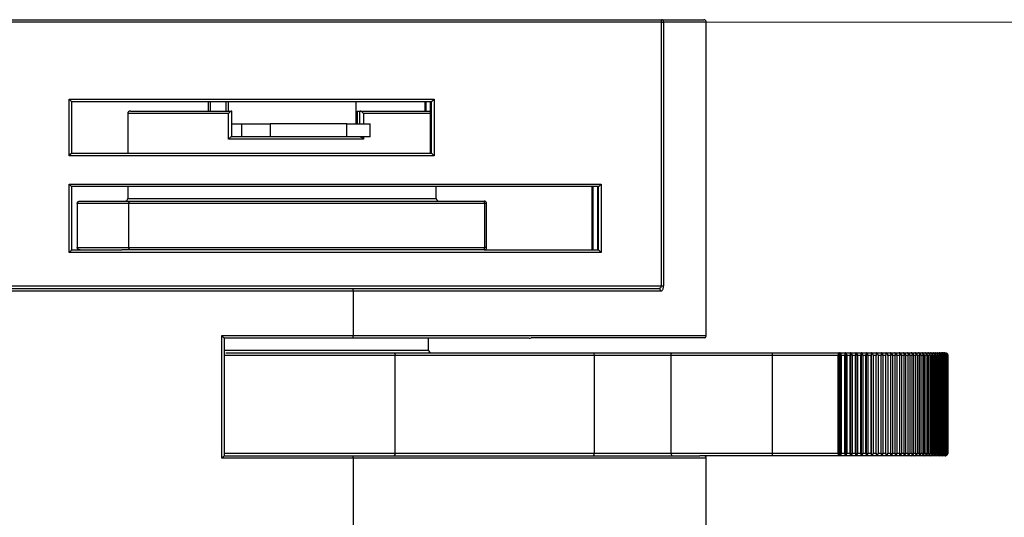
# Model space of a CAD drawing. Header units: millimetres. Extents: x 344 to 984, y 298 to 684.
# Tile 6 of 20: x 674 to 712, y 460 to 479. Entities that reach past the tile are written whole.
import ezdxf

# ---------------------------------------------------------------- set-up
doc = ezdxf.new("R2010")
doc.units = ezdxf.units.MM
doc.styles.add('SLDTEXTSTYLE0', font='TXT', dxfattribs={"width": 0.75})
doc.dimstyles.new('SLDDIMSTYLE0', dxfattribs={"dimtxt": 3.5, "dimasz": 3.556, "dimexe": 0, "dimexo": 0.0625, "dimgap": 0.875, "dimtad": 1, "dimdec": 0, "dimrnd": 1e-09, "dimzin": 12, "dimdsep": 46, "dimtxsty": 'SLDTEXTSTYLE0', "dimblk1": 'CLOSED', "dimblk2": 'CLOSED', "dimsah": 1, "dimcen": 0.09, "dimadec": 0, "dimazin": 3, "dimtfac": 1, "dimtofl": 0, "dimtmove": 0, "dimatfit": 3, "dimldrblk": 'CLOSED', "dimfxl": 0, "dimfrac": 2, "dimtolj": 1, "dimtzin": 12, "dimarcsym": 0})

# ---------------------------------------------------------------- blocks, each defined once
blk = doc.blocks.new('_Closed')
at = {"color": 0, "linetype": 'ByBlock', "lineweight": -2}
for p, q in [((-1, 0.166667), (0, 0)), ((-1, 0.166667), (-1, -0.166667)), ((0, 0), (-1, -0.166667)), ((0, 0), (-1, 0))]:
    blk.add_line(p, q, dxfattribs=at)
blk = doc.blocks.new('_D')
at = {"color": 7, "linetype": 'Continuous', "lineweight": 0}
for p, q in [((699.924, 479.073), (751.437, 479.073)), ((750.437, 297.999), (750.437, 479.073)), ((695.707, 297.999), (751.437, 297.999))]:
    blk.add_line(p, q, dxfattribs=at)
at = {"color": 7, "linetype": 'Continuous', "lineweight": 18, "xscale": 3.556, "yscale": 3.556}
for p, rotation in [((750.437, 479.073), 90.00000000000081), ((750.437, 297.999), 270.0000000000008)]:
    blk.add_blockref('_Closed', p, dxfattribs=dict(at, rotation=rotation))
at = {"color": 7, "linetype": 'Continuous', "lineweight": 18, "insert": (745.925, 379.72), "char_height": 3.5, "attachment_point": 1, "rotation": 90, "style": 'SLDTEXTSTYLE0'}
blk.add_mtext('181', dxfattribs=at)

msp = doc.modelspace()

# ---------------------------------------------------------------- linework, layer by layer
at = {"color": 7, "linetype": 'Continuous', "lineweight": 25}
for p, q in [((637.669, 479.173), (698.922, 479.173)), ((698.924, 479.073), (637.67, 479.073)), ((698.922, 479.173), (700.571, 479.173)), ((698.924, 468.823), (698.924, 479.073)), ((698.924, 479.073), (699.01, 479.073)), ((699.01, 479.073), (699.01, 468.823)), ((700.671, 466.894), (700.671, 479.073)), ((675.886, 476.083), (690.084, 476.083)), ((675.886, 473.883), (675.886, 476.083)), ((689.982, 475.983), (675.984, 475.983)), ((675.984, 475.983), (675.984, 473.983)), ((681.295, 475.983), (681.295, 475.623)), ((681.381, 475.983), (681.381, 475.623)), ((681.986, 475.983), (681.986, 475.623)), ((682.072, 475.983), (682.072, 475.623)), ((687.047, 475.983), (687.047, 475.123)), ((689.738, 475.623), (689.738, 475.983)), ((689.77, 475.623), (689.77, 475.983)), ((689.949, 473.983), (689.949, 475.983)), ((689.982, 473.983), (689.982, 475.983)), ((690.084, 476.083), (690.084, 473.883)), ((678.271, 475.623), (682.213, 475.623)), ((682.213, 475.623), (682.219, 475.623)), ((682.219, 474.623), (682.219, 475.623)), ((687.093, 475.623), (687.093, 475.123)), ((687.093, 475.623), (687.192, 475.623)), ((687.192, 475.623), (687.207, 475.623)), ((687.207, 475.623), (689.949, 475.623)), ((678.171, 475.523), (678.171, 473.983)), ((682.084, 474.523), (682.084, 475.523)), ((682.219, 475.123), (682.612, 475.123)), ((682.612, 474.623), (682.612, 475.123)), ((682.612, 475.123), (683.708, 475.123)), ((683.708, 475.123), (683.708, 474.623)), ((686.693, 475.123), (683.708, 475.123)), ((686.693, 474.623), (686.693, 475.123)), ((686.693, 475.123), (687.592, 475.123)), ((687.592, 474.623), (687.592, 475.123)), ((687.345, 474.523), (682.084, 474.523)), ((682.612, 474.623), (682.223, 474.623)), ((683.708, 474.623), (682.612, 474.623)), ((686.693, 474.623), (683.708, 474.623)), ((687.592, 474.623), (686.693, 474.623)), ((690.084, 473.883), (675.886, 473.883)), ((675.984, 473.983), (689.982, 473.983)), ((675.886, 472.783), (696.583, 472.783)), ((675.886, 470.123), (675.886, 472.783)), ((675.984, 472.683), (675.984, 470.223)), ((696.481, 472.683), (675.984, 472.683)), ((678.171, 472.683), (678.171, 472.223)), ((690.171, 472.223), (690.171, 472.683)), ((696.237, 470.223), (696.237, 472.683)), ((696.269, 470.223), (696.269, 472.683)), ((696.448, 470.223), (696.448, 472.683)), ((696.481, 470.223), (696.481, 472.683)), ((696.583, 472.783), (696.583, 470.123)), ((678.206, 472.023), (676.207, 472.023)), ((676.207, 472.023), (676.207, 470.323)), ((676.315, 472.123), (678.297, 472.123)), ((692.053, 472.023), (678.206, 472.023)), ((678.206, 472.023), (678.206, 470.323)), ((678.297, 472.123), (692.026, 472.123)), ((692.053, 470.323), (692.053, 472.023)), ((692.126, 470.323), (692.126, 472.023)), ((676.207, 470.323), (678.206, 470.323)), ((678.206, 470.323), (692.053, 470.323)), ((696.583, 470.123), (675.886, 470.123)), ((675.984, 470.223), (677.937, 470.223)), ((678.297, 470.223), (677.937, 470.223)), ((692.026, 470.223), (678.297, 470.223)), ((692.026, 470.223), (696.481, 470.223)), ((637.67, 468.823), (698.924, 468.823)), ((649.905, 468.723), (686.941, 468.723)), ((686.941, 468.723), (698.812, 468.723)), ((698.924, 468.823), (699.01, 468.823)), ((686.943, 468.623), (649.907, 468.623)), ((686.943, 468.623), (686.943, 466.894)), ((698.899, 468.623), (686.943, 468.623)), ((681.823, 466.894), (686.943, 466.894)), ((681.823, 462.123), (681.823, 466.894)), ((686.941, 466.794), (681.921, 466.794)), ((681.921, 466.794), (681.921, 462.223)), ((693.778, 466.794), (686.941, 466.794)), ((689.871, 466.323), (689.871, 466.794)), ((700.611, 466.803), (693.858, 466.803)), ((681.986, 466.223), (688.514, 466.223)), ((688.514, 466.223), (696.283, 466.223)), ((688.569, 462.323), (688.569, 466.123)), ((696.317, 466.123), (688.569, 466.123)), ((696.283, 466.223), (699.342, 466.223)), ((696.317, 462.323), (696.317, 466.123)), ((699.302, 466.123), (696.317, 466.123)), ((703.25, 466.123), (699.302, 466.123)), ((699.302, 462.323), (699.302, 466.123)), ((699.342, 466.223), (703.239, 466.223)), ((703.239, 466.223), (705.826, 466.223)), ((703.25, 462.323), (703.25, 466.123)), ((705.794, 466.123), (703.25, 466.123)), ((705.794, 462.323), (705.794, 466.123)), ((705.826, 466.223), (709.962, 466.223)), ((705.826, 466.223), (705.826, 462.223)), ((705.856, 462.238), (705.856, 466.207)), ((705.871, 466.222), (705.871, 462.223)), ((706.053, 466.123), (705.921, 466.123)), ((705.921, 466.123), (705.921, 462.323)), ((706.053, 462.323), (706.053, 466.123)), ((706.078, 466.222), (706.078, 462.223)), ((706.263, 466.123), (706.132, 466.123)), ((706.132, 466.123), (706.132, 462.323)), ((706.263, 462.323), (706.263, 466.123)), ((706.284, 466.222), (706.284, 462.223)), ((706.471, 466.123), (706.342, 466.123)), ((706.342, 466.123), (706.342, 462.323)), ((706.471, 462.323), (706.471, 466.123)), ((706.488, 466.222), (706.488, 462.223)), ((706.678, 466.123), (706.549, 466.123)), ((706.549, 466.123), (706.549, 462.323)), ((706.678, 462.323), (706.678, 466.123)), ((706.69, 466.222), (706.69, 462.223)), ((706.881, 466.123), (706.755, 466.123)), ((706.755, 466.123), (706.755, 462.323)), ((706.881, 462.323), (706.881, 466.123)), ((706.889, 466.222), (706.889, 462.223)), ((707.081, 466.123), (706.957, 466.123)), ((706.957, 466.123), (706.957, 462.323)), ((707.081, 462.323), (707.081, 466.123)), ((707.084, 466.222), (707.084, 462.223)), ((707.278, 466.123), (707.156, 466.123)), ((707.156, 466.123), (707.156, 462.323)), ((707.278, 462.323), (707.278, 466.123)), ((707.471, 466.123), (707.351, 466.123)), ((707.351, 466.123), (707.351, 462.323)), ((707.471, 462.323), (707.471, 466.123)), ((707.659, 466.123), (707.542, 466.123)), ((707.542, 466.123), (707.542, 462.323)), ((707.659, 462.323), (707.659, 466.123)), ((707.843, 466.123), (707.729, 466.123)), ((707.729, 466.123), (707.729, 462.323)), ((707.843, 462.323), (707.843, 466.123)), ((708.021, 466.123), (707.911, 466.123)), ((707.911, 466.123), (707.911, 462.323)), ((708.021, 462.323), (708.021, 466.123)), ((708.194, 466.123), (708.087, 466.123)), ((708.087, 466.123), (708.087, 462.323)), ((708.194, 462.323), (708.194, 466.123)), ((708.362, 466.123), (708.258, 466.123)), ((708.258, 466.123), (708.258, 462.323)), ((708.362, 462.323), (708.362, 466.123)), ((708.523, 466.123), (708.423, 466.123)), ((708.423, 466.123), (708.423, 462.323)), ((708.523, 462.323), (708.523, 466.123)), ((708.677, 466.123), (708.582, 466.123)), ((708.582, 466.123), (708.582, 462.323)), ((708.677, 462.323), (708.677, 466.123)), ((708.825, 466.123), (708.734, 466.123)), ((708.734, 466.123), (708.734, 462.323)), ((708.825, 462.323), (708.825, 466.123)), ((708.966, 466.123), (708.879, 466.123)), ((708.879, 466.123), (708.879, 462.323)), ((708.966, 462.323), (708.966, 466.123)), ((709.099, 466.123), (709.017, 466.123)), ((709.017, 466.123), (709.017, 462.323)), ((709.099, 462.323), (709.099, 466.123)), ((709.224, 466.123), (709.147, 466.123)), ((709.147, 466.123), (709.147, 462.323)), ((709.224, 462.323), (709.224, 466.123)), ((709.342, 466.123), (709.27, 466.123)), ((709.27, 466.123), (709.27, 462.323)), ((709.342, 462.323), (709.342, 466.123)), ((709.451, 466.123), (709.384, 466.123)), ((709.384, 466.123), (709.384, 462.323)), ((709.451, 462.323), (709.451, 466.123)), ((709.552, 466.123), (709.49, 466.123)), ((709.49, 466.123), (709.49, 462.323)), ((709.552, 462.323), (709.552, 466.123)), ((709.644, 466.123), (709.588, 466.123)), ((709.588, 466.123), (709.588, 462.323)), ((709.644, 462.323), (709.644, 466.123)), ((709.728, 466.123), (709.677, 466.123)), ((709.677, 466.123), (709.677, 462.323)), ((709.728, 462.323), (709.728, 466.123)), ((709.802, 466.123), (709.757, 466.123)), ((709.757, 466.123), (709.757, 462.323)), ((709.802, 462.323), (709.802, 466.123)), ((709.867, 466.123), (709.828, 466.123)), ((709.828, 466.123), (709.828, 462.323)), ((709.867, 462.323), (709.867, 466.123)), ((709.924, 466.123), (709.89, 466.123)), ((709.89, 466.123), (709.89, 462.323)), ((709.924, 462.323), (709.924, 466.123)), ((709.97, 466.123), (709.942, 466.123)), ((709.942, 466.123), (709.942, 462.323)), ((709.97, 462.323), (709.97, 466.123)), ((710.007, 466.123), (709.985, 466.123)), ((709.985, 466.123), (709.985, 462.323)), ((710.007, 462.323), (710.007, 466.123)), ((710.035, 466.123), (710.019, 466.123)), ((710.019, 466.123), (710.019, 462.323)), ((710.035, 462.323), (710.035, 466.123)), ((710.053, 466.123), (710.043, 466.123)), ((710.043, 466.123), (710.043, 462.323)), ((710.053, 462.323), (710.053, 466.123)), ((710.061, 466.123), (710.057, 466.123)), ((710.057, 466.123), (710.057, 462.323)), ((710.061, 462.323), (710.061, 466.123)), ((710.062, 466.123), (710.062, 462.323)), ((681.921, 462.223), (686.941, 462.223)), ((686.941, 462.223), (700.413, 462.223)), ((688.569, 462.323), (696.317, 462.323)), ((696.317, 462.323), (699.302, 462.323)), ((699.302, 462.323), (703.25, 462.323)), ((703.239, 462.223), (700.413, 462.223)), ((705.826, 462.223), (703.239, 462.223)), ((703.25, 462.323), (705.794, 462.323)), ((709.962, 462.223), (705.826, 462.223)), ((705.921, 462.323), (706.053, 462.323)), ((706.132, 462.323), (706.263, 462.323)), ((706.342, 462.323), (706.471, 462.323)), ((706.549, 462.323), (706.678, 462.323)), ((706.755, 462.323), (706.881, 462.323)), ((706.957, 462.323), (707.081, 462.323)), ((707.156, 462.323), (707.278, 462.323)), ((707.351, 462.323), (707.471, 462.323)), ((707.542, 462.323), (707.659, 462.323)), ((707.729, 462.323), (707.843, 462.323)), ((707.911, 462.323), (708.021, 462.323)), ((708.087, 462.323), (708.194, 462.323)), ((708.258, 462.323), (708.362, 462.323)), ((708.423, 462.323), (708.523, 462.323)), ((708.582, 462.323), (708.677, 462.323)), ((708.734, 462.323), (708.825, 462.323)), ((708.879, 462.323), (708.966, 462.323)), ((709.017, 462.323), (709.099, 462.323)), ((709.147, 462.323), (709.224, 462.323)), ((709.27, 462.323), (709.342, 462.323)), ((709.384, 462.323), (709.451, 462.323)), ((709.49, 462.323), (709.552, 462.323)), ((709.588, 462.323), (709.644, 462.323)), ((709.677, 462.323), (709.728, 462.323)), ((709.757, 462.323), (709.802, 462.323)), ((709.828, 462.323), (709.867, 462.323)), ((709.89, 462.323), (709.924, 462.323)), ((709.942, 462.323), (709.97, 462.323)), ((709.985, 462.323), (710.007, 462.323)), ((710.019, 462.323), (710.035, 462.323)), ((710.043, 462.323), (710.053, 462.323)), ((710.057, 462.323), (710.061, 462.323)), ((686.943, 462.123), (681.823, 462.123)), ((700.671, 440.985), (700.671, 462.123))]:
    msp.add_line(p, q, dxfattribs=at)
at = {"color": 8, "linetype": 'Continuous', "lineweight": 25}
for p, q in [((700.671, 479.073), (699.01, 479.073)), ((687.192, 475.123), (687.192, 475.623)), ((682.084, 475.523), (678.171, 475.523)), ((687.345, 475.523), (687.345, 475.123)), ((689.949, 475.523), (687.345, 475.523)), ((687.345, 474.623), (687.345, 474.523)), ((678.171, 472.223), (690.171, 472.223)), ((692.126, 472.023), (692.053, 472.023)), ((692.126, 470.323), (692.053, 470.323)), ((686.943, 466.894), (700.671, 466.894)), ((681.921, 466.323), (689.871, 466.323)), ((688.569, 466.123), (681.921, 466.123)), ((681.921, 462.323), (688.569, 462.323)), ((686.943, 462.123), (686.943, 440.985)), ((700.671, 462.123), (686.943, 462.123))]:
    msp.add_line(p, q, dxfattribs=at)
at = {"color": 7, "linetype": 'Continuous', "lineweight": 25, "flags": 128}
for points in [[(688.514, 466.223), (688.525, 466.221), (688.535, 466.215), (688.545, 466.206), (688.553, 466.193), (688.56, 466.178), (688.565, 466.161), (688.568, 466.142), (688.569, 466.123)], [(688.569, 462.323), (688.568, 462.303), (688.565, 462.284), (688.56, 462.267), (688.553, 462.252), (688.545, 462.239), (688.535, 462.23), (688.525, 462.224), (688.514, 462.223)], [(709.962, 462.223), (709.981, 462.224), (709.996, 462.229)]]:
    msp.add_lwpolyline(points, dxfattribs=at)
at = {"color": 7, "linetype": 'Continuous', "lineweight": 25}
for centre, radius, start, end in [((697.532, 479.098), 1.392, 358.9713, 3.0889), ((698.916, 479.078), 0.0946, 356.616, 86.1593), ((700.571, 479.073), 0.1, 0, 90), ((678.271, 475.523), 0.1, 90, 180), ((678.071, 472.223), 0.1, 270, 0), ((690.271, 472.223), 0.1, 180, 270), ((692.026, 472.023), 0.1, 0, 90), ((691.939, 472.046), 0.116, 348.4588, 41.4184), ((692.026, 470.323), 0.1, 270, 0), ((691.939, 470.299), 0.116, 318.5816, 11.5412), ((685.551, 468.648), 1.392, 358.9713, 3.0889), ((698.805, 468.628), 0.0943, 356.392, 85.8676), ((685.551, 466.869), 1.392, 356.9111, 1.0287), ((700.571, 466.894), 0.1, 293.5603, 0), ((689.971, 466.323), 0.1, 180, 270), ((702.994, 466.147), 0.256, 354.4608, 17.0711), ((685.551, 462.148), 1.392, 358.9713, 3.0889), ((700.571, 462.123), 0.1, 0, 90), ((702.994, 462.298), 0.256, 342.9289, 5.5392)]:
    msp.add_arc(centre, radius, start, end, dxfattribs=at)
for centre, major_axis, ratio, start_param, end_param in [((675.884, 476.083), (0.1, -0.1), 0.008991, 6.274195, 7.844991), ((690.082, 476.083), (0.1, 0.1), 0.008991, 3.150583, 4.72138), ((675.884, 473.883), (0.1, 0.1), 0.008991, 4.72138, 6.292176), ((690.082, 473.883), (0.1, -0.1), 0.008991, 1.561806, 3.132602), ((675.884, 472.783), (0.1, -0.1), 0.008991, 6.274195, 7.844991), ((696.581, 472.783), (0.1, 0.1), 0.008991, 3.150583, 4.72138), ((675.884, 470.123), (0.1, 0.1), 0.008991, 4.72138, 6.292176), ((696.581, 470.123), (0.1, -0.1), 0.008991, 1.561806, 3.132602), ((681.821, 466.894), (0.1, -0.1), 0.008991, 6.274195, 7.844991), ((696.283, 466.123), (0, 0.1), 0.34499, 4.712389, 6.283185), ((705.826, 466.123), (0, 0.1), 0.326687, 0, 1.570796), ((681.821, 462.123), (0.1, 0.1), 0.008991, 4.72138, 6.292176), ((696.283, 462.323), (0, 0.1), 0.34499, 3.141593, 4.712389), ((705.826, 462.323), (0, 0.1), 0.326687, 1.570796, 3.141593)]:
    msp.add_ellipse(centre, major_axis=major_axis, ratio=ratio, start_param=start_param, end_param=end_param, dxfattribs=at)
for points, knots in [([(682.213, 475.623), (682.209, 475.622), (682.202, 475.62), (682.182, 475.609), (682.153, 475.588), (682.119, 475.558), (682.095, 475.534), (682.084, 475.523), (682.084, 475.523)], [0, 0, 0, 0, 0.139741, 0.278817, 0.474928, 0.745724, 0.989436, 1, 1, 1, 1]), ([(687.345, 475.523), (687.344, 475.523), (687.335, 475.534), (687.312, 475.558), (687.277, 475.588), (687.246, 475.609), (687.222, 475.62), (687.212, 475.622), (687.207, 475.623)], [0, 0, 0, 0, 0.010564, 0.254276, 0.525072, 0.721183, 0.860259, 1, 1, 1, 1]), ([(682.213, 474.623), (682.209, 474.622), (682.202, 474.62), (682.182, 474.609), (682.153, 474.588), (682.119, 474.558), (682.095, 474.534), (682.084, 474.523), (682.084, 474.523)], [0, 0, 0, 0, 0.139741, 0.278817, 0.474928, 0.745724, 0.989436, 1, 1, 1, 1]), ([(687.207, 474.623), (687.212, 474.622), (687.222, 474.62), (687.246, 474.609), (687.277, 474.588), (687.312, 474.558), (687.335, 474.534), (687.344, 474.523), (687.345, 474.523)], [0, 0, 0, 0, 0.139741, 0.278817, 0.474928, 0.745724, 0.989436, 1, 1, 1, 1]), ([(676.207, 472.023), (676.208, 472.032), (676.209, 472.051), (676.223, 472.078), (676.246, 472.103), (676.279, 472.119), (676.303, 472.122), (676.314, 472.123), (676.315, 472.123)], [0, 0, 0, 0, 0.153995, 0.307429, 0.511756, 0.775307, 0.988892, 1, 1, 1, 1]), ([(678.206, 472.023), (678.207, 472.032), (678.208, 472.051), (678.22, 472.078), (678.24, 472.103), (678.267, 472.119), (678.287, 472.122), (678.297, 472.123), (678.297, 472.123)], [0, 0, 0, 0, 0.153995, 0.307429, 0.511756, 0.775307, 0.988892, 1, 1, 1, 1]), ([(676.315, 470.223), (676.314, 470.223), (676.303, 470.223), (676.279, 470.226), (676.246, 470.242), (676.223, 470.267), (676.209, 470.294), (676.208, 470.313), (676.207, 470.323)], [0, 0, 0, 0, 0.011108, 0.224693, 0.488244, 0.692571, 0.846005, 1, 1, 1, 1]), ([(678.297, 470.223), (678.297, 470.223), (678.287, 470.223), (678.267, 470.226), (678.24, 470.242), (678.22, 470.267), (678.208, 470.294), (678.207, 470.313), (678.206, 470.323)], [0, 0, 0, 0, 0.011108, 0.224693, 0.488244, 0.692571, 0.846005, 1, 1, 1, 1]), ([(698.812, 468.723), (698.825, 468.724), (698.849, 468.726), (698.881, 468.742), (698.905, 468.763), (698.916, 468.784), (698.923, 468.804), (698.923, 468.814), (698.924, 468.823)], [0, 0, 0, 0, 0.265302, 0.491865, 0.680267, 0.845171, 0.871071, 1, 1, 1, 1]), ([(698.899, 468.623), (698.912, 468.625), (698.937, 468.629), (698.969, 468.662), (698.992, 468.707), (699.007, 468.761), (699.009, 468.802), (699.01, 468.823)], [0, 0, 0, 0, 0.238934, 0.451343, 0.640377, 0.820153, 1, 1, 1, 1]), ([(693.778, 466.794), (693.805, 466.795), (693.832, 466.797), (693.858, 466.802), (693.858, 466.803)], [0, 0, 0, 0, 0.991069, 1, 1, 1, 1]), ([(699.302, 466.123), (699.302, 466.133), (699.303, 466.154), (699.309, 466.181), (699.318, 466.204), (699.329, 466.219), (699.338, 466.222), (699.342, 466.223), (699.342, 466.223)], [0, 0, 0, 0, 0.186313, 0.372326, 0.566322, 0.780063, 0.986616, 1, 1, 1, 1]), ([(705.856, 466.207), (705.852, 466.211), (705.843, 466.22), (705.832, 466.222), (705.826, 466.223)], [0, 0, 0, 0, 0.449698, 1, 1, 1, 1]), ([(705.871, 466.222), (705.867, 466.22), (705.862, 466.217), (705.857, 466.209), (705.856, 466.207)], [0, 0, 0, 0, 0.754334, 1, 1, 1, 1]), ([(705.921, 466.123), (705.921, 466.133), (705.92, 466.154), (705.911, 466.182), (705.899, 466.205), (705.885, 466.218), (705.875, 466.221), (705.871, 466.222)], [0, 0, 0, 0, 0.203606, 0.408237, 0.619871, 0.848462, 1, 1, 1, 1]), ([(706.078, 466.222), (706.075, 466.22), (706.068, 466.215), (706.06, 466.193), (706.055, 466.163), (706.053, 466.137), (706.053, 466.124), (706.053, 466.123)], [0, 0, 0, 0, 0.252009, 0.505904, 0.744955, 0.963221, 1, 1, 1, 1]), ([(706.132, 466.123), (706.132, 466.133), (706.131, 466.154), (706.122, 466.182), (706.108, 466.205), (706.093, 466.218), (706.082, 466.221), (706.078, 466.222)], [0, 0, 0, 0, 0.203606, 0.408237, 0.619871, 0.848462, 1, 1, 1, 1]), ([(706.284, 466.222), (706.281, 466.22), (706.276, 466.215), (706.269, 466.193), (706.265, 466.163), (706.263, 466.137), (706.263, 466.124), (706.263, 466.123)], [0, 0, 0, 0, 0.252029, 0.505923, 0.744973, 0.963237, 1, 1, 1, 1]), ([(706.342, 466.123), (706.341, 466.133), (706.34, 466.154), (706.331, 466.182), (706.316, 466.205), (706.3, 466.218), (706.289, 466.221), (706.284, 466.222)], [0, 0, 0, 0, 0.203606, 0.408237, 0.619871, 0.848462, 1, 1, 1, 1]), ([(706.488, 466.222), (706.486, 466.22), (706.482, 466.215), (706.476, 466.193), (706.473, 466.163), (706.472, 466.137), (706.471, 466.124), (706.471, 466.123)], [0, 0, 0, 0, 0.252047, 0.50594, 0.744988, 0.963251, 1, 1, 1, 1]), ([(706.549, 466.123), (706.549, 466.133), (706.548, 466.154), (706.537, 466.182), (706.522, 466.205), (706.505, 466.218), (706.493, 466.221), (706.488, 466.222)], [0, 0, 0, 0, 0.203606, 0.408237, 0.619871, 0.848462, 1, 1, 1, 1]), ([(706.69, 466.222), (706.688, 466.22), (706.685, 466.215), (706.681, 466.193), (706.678, 466.163), (706.678, 466.137), (706.678, 466.124), (706.678, 466.123)], [0, 0, 0, 0, 0.252061, 0.505953, 0.745, 0.963263, 1, 1, 1, 1]), ([(706.755, 466.123), (706.754, 466.133), (706.753, 466.154), (706.742, 466.182), (706.726, 466.205), (706.707, 466.218), (706.695, 466.221), (706.69, 466.222)], [0, 0, 0, 0, 0.2036056, 0.4082373, 0.6198713, 0.8484621, 1, 1, 1, 1]), ([(706.889, 466.222), (706.888, 466.22), (706.886, 466.215), (706.883, 466.193), (706.881, 466.163), (706.881, 466.137), (706.881, 466.124), (706.881, 466.123)], [0, 0, 0, 0, 0.252073, 0.505964, 0.74501, 0.963272, 1, 1, 1, 1]), ([(706.957, 466.123), (706.956, 466.133), (706.955, 466.154), (706.943, 466.182), (706.926, 466.205), (706.907, 466.218), (706.894, 466.221), (706.889, 466.222)], [0, 0, 0, 0, 0.2036056, 0.4082373, 0.6198713, 0.8484621, 1, 1, 1, 1]), ([(707.084, 466.222), (707.084, 466.22), (707.083, 466.215), (707.082, 466.193), (707.081, 466.163), (707.081, 466.137), (707.081, 466.124), (707.081, 466.123)], [0, 0, 0, 0, 0.252082, 0.505973, 0.745018, 0.963279, 1, 1, 1, 1]), ([(707.156, 466.123), (707.155, 466.133), (707.153, 466.154), (707.142, 466.182), (707.124, 466.205), (707.104, 466.218), (707.09, 466.221), (707.084, 466.222)], [0, 0, 0, 0, 0.203606, 0.408237, 0.619871, 0.848462, 1, 1, 1, 1]), ([(707.351, 466.123), (707.35, 466.133), (707.349, 466.154), (707.336, 466.182), (707.318, 466.205), (707.297, 466.218), (707.282, 466.221), (707.277, 466.222)], [0, 0, 0, 0, 0.2036056, 0.4082373, 0.6198713, 0.8484621, 1, 1, 1, 1]), ([(707.277, 466.222), (707.277, 466.22), (707.277, 466.215), (707.277, 466.193), (707.278, 466.163), (707.278, 466.137), (707.278, 466.124), (707.278, 466.123)], [0, 0, 0, 0, 0.252088, 0.505978, 0.745024, 0.963284, 1, 1, 1, 1]), ([(707.542, 466.123), (707.541, 466.133), (707.54, 466.154), (707.527, 466.182), (707.508, 466.205), (707.486, 466.218), (707.471, 466.221), (707.465, 466.222)], [0, 0, 0, 0, 0.203606, 0.408237, 0.619871, 0.848462, 1, 1, 1, 1]), ([(707.465, 466.222), (707.466, 466.22), (707.467, 466.215), (707.469, 466.193), (707.47, 466.163), (707.471, 466.137), (707.471, 466.124), (707.471, 466.123)], [0, 0, 0, 0, 0.252092, 0.505982, 0.745027, 0.963287, 1, 1, 1, 1]), ([(707.729, 466.123), (707.728, 466.133), (707.726, 466.154), (707.713, 466.182), (707.693, 466.205), (707.671, 466.218), (707.655, 466.221), (707.649, 466.222)], [0, 0, 0, 0, 0.203606, 0.408237, 0.619871, 0.848462, 1, 1, 1, 1]), ([(707.649, 466.222), (707.65, 466.22), (707.653, 466.215), (707.656, 466.193), (707.658, 466.163), (707.659, 466.137), (707.659, 466.124), (707.659, 466.123)], [0, 0, 0, 0, 0.252093, 0.505983, 0.745028, 0.963288, 1, 1, 1, 1]), ([(707.911, 466.123), (707.91, 466.133), (707.908, 466.154), (707.894, 466.182), (707.874, 466.205), (707.851, 466.218), (707.834, 466.221), (707.828, 466.222)], [0, 0, 0, 0, 0.203606, 0.408237, 0.619871, 0.848462, 1, 1, 1, 1]), ([(707.828, 466.222), (707.83, 466.22), (707.834, 466.215), (707.839, 466.193), (707.842, 466.163), (707.843, 466.137), (707.843, 466.124), (707.843, 466.123)], [0, 0, 0, 0, 0.252091, 0.505982, 0.745026, 0.963287, 1, 1, 1, 1]), ([(708.087, 466.123), (708.086, 466.133), (708.084, 466.154), (708.07, 466.182), (708.049, 466.205), (708.025, 466.218), (708.009, 466.221), (708.002, 466.222)], [0, 0, 0, 0, 0.203606, 0.408237, 0.619871, 0.848462, 1, 1, 1, 1]), ([(708.002, 466.222), (708.005, 466.22), (708.01, 466.215), (708.016, 466.193), (708.02, 466.163), (708.021, 466.137), (708.021, 466.124), (708.021, 466.123)], [0, 0, 0, 0, 0.252087, 0.505978, 0.745023, 0.963283, 1, 1, 1, 1]), ([(708.258, 466.123), (708.257, 466.133), (708.255, 466.154), (708.241, 466.182), (708.219, 466.205), (708.195, 466.218), (708.178, 466.221), (708.171, 466.222)], [0, 0, 0, 0, 0.203606, 0.408237, 0.619871, 0.848462, 1, 1, 1, 1]), ([(708.171, 466.222), (708.174, 466.22), (708.18, 466.215), (708.188, 466.193), (708.193, 466.163), (708.194, 466.137), (708.194, 466.124), (708.194, 466.123)], [0, 0, 0, 0, 0.252081, 0.505972, 0.745017, 0.963278, 1, 1, 1, 1]), ([(708.423, 466.123), (708.422, 466.133), (708.42, 466.154), (708.405, 466.182), (708.383, 466.205), (708.358, 466.218), (708.341, 466.221), (708.334, 466.222)], [0, 0, 0, 0, 0.203606, 0.408237, 0.619871, 0.848462, 1, 1, 1, 1]), ([(708.334, 466.222), (708.337, 466.22), (708.345, 466.215), (708.354, 466.193), (708.36, 466.163), (708.362, 466.137), (708.362, 466.124), (708.362, 466.123)], [0, 0, 0, 0, 0.252072, 0.505963, 0.745009, 0.963271, 1, 1, 1, 1]), ([(708.582, 466.123), (708.581, 466.133), (708.579, 466.154), (708.564, 466.182), (708.541, 466.205), (708.515, 466.218), (708.498, 466.221), (708.491, 466.222)], [0, 0, 0, 0, 0.203606, 0.408237, 0.619871, 0.848462, 1, 1, 1, 1]), ([(708.491, 466.222), (708.495, 466.22), (708.503, 466.215), (708.514, 466.193), (708.52, 466.163), (708.523, 466.137), (708.523, 466.124), (708.523, 466.123)], [0, 0, 0, 0, 0.2520598, 0.5059519, 0.7449992, 0.9632614, 1, 1, 1, 1]), ([(708.734, 466.123), (708.733, 466.133), (708.731, 466.154), (708.715, 466.182), (708.692, 466.205), (708.666, 466.218), (708.648, 466.221), (708.641, 466.222)], [0, 0, 0, 0, 0.203606, 0.408237, 0.619871, 0.848462, 1, 1, 1, 1]), ([(708.641, 466.222), (708.646, 466.22), (708.655, 466.215), (708.667, 466.193), (708.675, 466.163), (708.677, 466.137), (708.677, 466.124), (708.677, 466.123)], [0, 0, 0, 0, 0.252045, 0.505938, 0.744986, 0.96325, 1, 1, 1, 1]), ([(708.879, 466.123), (708.878, 466.133), (708.876, 466.154), (708.86, 466.182), (708.837, 466.205), (708.81, 466.218), (708.792, 466.221), (708.785, 466.222)], [0, 0, 0, 0, 0.203606, 0.408237, 0.619871, 0.848462, 1, 1, 1, 1]), ([(708.785, 466.222), (708.79, 466.22), (708.8, 466.215), (708.813, 466.193), (708.822, 466.163), (708.825, 466.137), (708.825, 466.124), (708.825, 466.123)], [0, 0, 0, 0, 0.252027, 0.505921, 0.744971, 0.963235, 1, 1, 1, 1]), ([(709.017, 466.123), (709.016, 466.133), (709.014, 466.154), (708.998, 466.182), (708.974, 466.205), (708.947, 466.218), (708.929, 466.221), (708.921, 466.222)], [0, 0, 0, 0, 0.203606, 0.408237, 0.619871, 0.848462, 1, 1, 1, 1]), ([(708.921, 466.222), (708.927, 466.22), (708.938, 466.215), (708.953, 466.193), (708.963, 466.163), (708.965, 466.137), (708.966, 466.124), (708.966, 466.123)], [0, 0, 0, 0, 0.252006, 0.505901, 0.744953, 0.963219, 1, 1, 1, 1]), ([(709.147, 466.123), (709.146, 466.133), (709.144, 466.154), (709.128, 466.182), (709.104, 466.205), (709.077, 466.218), (709.058, 466.221), (709.05, 466.222)], [0, 0, 0, 0, 0.203606, 0.408237, 0.619871, 0.848462, 1, 1, 1, 1]), ([(709.05, 466.222), (709.057, 466.22), (709.069, 466.215), (709.085, 466.193), (709.095, 466.163), (709.099, 466.137), (709.099, 466.124), (709.099, 466.123)], [0, 0, 0, 0, 0.251982, 0.505878, 0.744932, 0.963199, 1, 1, 1, 1]), ([(709.27, 466.123), (709.268, 466.133), (709.266, 466.154), (709.25, 466.182), (709.226, 466.205), (709.199, 466.218), (709.18, 466.221), (709.172, 466.222)], [0, 0, 0, 0, 0.203606, 0.408237, 0.619871, 0.848462, 1, 1, 1, 1]), ([(709.172, 466.222), (709.179, 466.22), (709.192, 466.215), (709.209, 466.193), (709.221, 466.163), (709.224, 466.137), (709.224, 466.124), (709.224, 466.123)], [0, 0, 0, 0, 0.251953, 0.505851, 0.744907, 0.963177, 1, 1, 1, 1]), ([(709.384, 466.123), (709.383, 466.133), (709.381, 466.154), (709.365, 466.182), (709.34, 466.205), (709.313, 466.218), (709.293, 466.221), (709.286, 466.222)], [0, 0, 0, 0, 0.203606, 0.408237, 0.619871, 0.848462, 1, 1, 1, 1]), ([(709.286, 466.222), (709.293, 466.22), (709.308, 466.215), (709.326, 466.193), (709.338, 466.163), (709.342, 466.137), (709.342, 466.124), (709.342, 466.123)], [0, 0, 0, 0, 0.2519209, 0.5058207, 0.744879, 0.9631506, 1, 1, 1, 1]), ([(709.49, 466.123), (709.489, 466.133), (709.487, 466.154), (709.471, 466.182), (709.446, 466.205), (709.418, 466.218), (709.399, 466.221), (709.391, 466.222)], [0, 0, 0, 0, 0.203606, 0.408237, 0.619871, 0.848462, 1, 1, 1, 1]), ([(709.391, 466.222), (709.399, 466.22), (709.415, 466.215), (709.434, 466.193), (709.447, 466.163), (709.451, 466.137), (709.451, 466.124), (709.451, 466.123)], [0, 0, 0, 0, 0.251884, 0.505786, 0.744847, 0.963121, 1, 1, 1, 1]), ([(709.588, 466.123), (709.587, 466.133), (709.585, 466.154), (709.568, 466.182), (709.544, 466.205), (709.516, 466.218), (709.496, 466.221), (709.489, 466.222)], [0, 0, 0, 0, 0.203606, 0.408237, 0.619871, 0.848462, 1, 1, 1, 1]), ([(709.489, 466.222), (709.497, 466.22), (709.513, 466.215), (709.534, 466.193), (709.548, 466.163), (709.552, 466.137), (709.552, 466.124), (709.552, 466.123)], [0, 0, 0, 0, 0.251842, 0.505746, 0.74481, 0.963087, 1, 1, 1, 1]), ([(709.677, 466.123), (709.676, 466.133), (709.674, 466.154), (709.657, 466.182), (709.633, 466.205), (709.605, 466.218), (709.585, 466.221), (709.578, 466.222)], [0, 0, 0, 0, 0.203606, 0.408237, 0.619871, 0.848462, 1, 1, 1, 1]), ([(709.578, 466.222), (709.586, 466.22), (709.604, 466.215), (709.625, 466.193), (709.64, 466.163), (709.644, 466.137), (709.644, 466.124), (709.644, 466.123)], [0, 0, 0, 0, 0.251793, 0.5057, 0.744769, 0.963049, 1, 1, 1, 1]), ([(709.757, 466.123), (709.756, 466.133), (709.754, 466.154), (709.737, 466.182), (709.713, 466.205), (709.685, 466.218), (709.666, 466.221), (709.658, 466.222)], [0, 0, 0, 0, 0.203606, 0.408237, 0.619871, 0.848462, 1, 1, 1, 1]), ([(709.658, 466.222), (709.667, 466.22), (709.685, 466.215), (709.708, 466.193), (709.723, 466.163), (709.728, 466.137), (709.728, 466.124), (709.728, 466.123)], [0, 0, 0, 0, 0.251739, 0.505649, 0.744721, 0.963005, 1, 1, 1, 1]), ([(709.828, 466.123), (709.827, 466.133), (709.825, 466.154), (709.808, 466.182), (709.784, 466.205), (709.756, 466.218), (709.737, 466.221), (709.729, 466.222)], [0, 0, 0, 0, 0.203606, 0.408237, 0.619871, 0.848462, 1, 1, 1, 1]), ([(709.729, 466.222), (709.739, 466.22), (709.758, 466.215), (709.781, 466.193), (709.797, 466.163), (709.802, 466.137), (709.802, 466.124), (709.802, 466.123)], [0, 0, 0, 0, 0.2516766, 0.5055902, 0.7446676, 0.9629558, 1, 1, 1, 1]), ([(709.89, 466.123), (709.889, 466.133), (709.887, 466.154), (709.87, 466.182), (709.846, 466.205), (709.818, 466.218), (709.799, 466.221), (709.792, 466.222)], [0, 0, 0, 0, 0.203606, 0.408237, 0.619871, 0.848462, 1, 1, 1, 1]), ([(709.792, 466.222), (709.801, 466.22), (709.821, 466.215), (709.846, 466.193), (709.862, 466.163), (709.867, 466.137), (709.867, 466.124), (709.867, 466.123)], [0, 0, 0, 0, 0.251606, 0.505523, 0.744606, 0.962899, 1, 1, 1, 1]), ([(709.942, 466.123), (709.941, 466.133), (709.939, 466.154), (709.923, 466.182), (709.899, 466.205), (709.871, 466.218), (709.852, 466.221), (709.845, 466.222)], [0, 0, 0, 0, 0.2036056, 0.4082373, 0.6198713, 0.8484621, 1, 1, 1, 1]), ([(709.845, 466.222), (709.855, 466.22), (709.875, 466.215), (709.901, 466.193), (709.918, 466.163), (709.923, 466.137), (709.923, 466.124), (709.924, 466.123)], [0, 0, 0, 0, 0.251643, 0.505558, 0.744638, 0.962929, 1, 1, 1, 1]), ([(709.985, 466.123), (709.984, 466.133), (709.982, 466.154), (709.966, 466.182), (709.942, 466.205), (709.915, 466.218), (709.896, 466.221), (709.889, 466.222)], [0, 0, 0, 0, 0.203606, 0.408237, 0.619871, 0.848462, 1, 1, 1, 1]), ([(709.889, 466.222), (709.899, 466.22), (709.92, 466.215), (709.947, 466.193), (709.965, 466.163), (709.97, 466.137), (709.97, 466.124), (709.97, 466.123)], [0, 0, 0, 0, 0.2517089, 0.5056207, 0.7446956, 0.9629816, 1, 1, 1, 1]), ([(710.019, 466.123), (710.018, 466.133), (710.016, 466.154), (710, 466.182), (709.976, 466.205), (709.95, 466.218), (709.931, 466.221), (709.924, 466.222)], [0, 0, 0, 0, 0.203606, 0.408237, 0.619871, 0.848462, 1, 1, 1, 1]), ([(709.924, 466.222), (709.934, 466.22), (709.956, 466.215), (709.983, 466.193), (710.002, 466.163), (710.007, 466.137), (710.007, 466.124), (710.007, 466.123)], [0, 0, 0, 0, 0.251767, 0.505676, 0.744746, 0.963028, 1, 1, 1, 1]), ([(709.949, 466.222), (709.96, 466.22), (709.982, 466.215), (710.01, 466.193), (710.029, 466.163), (710.035, 466.137), (710.035, 466.124), (710.035, 466.123)], [0, 0, 0, 0, 0.251818, 0.505724, 0.74479, 0.963069, 1, 1, 1, 1]), ([(709.965, 466.222), (709.976, 466.22), (709.999, 466.215), (710.028, 466.193), (710.047, 466.163), (710.053, 466.137), (710.053, 466.124), (710.053, 466.123)], [0, 0, 0, 0, 0.251863, 0.505767, 0.744829, 0.963105, 1, 1, 1, 1]), ([(709.971, 466.222), (709.983, 466.22), (710.006, 466.215), (710.035, 466.193), (710.055, 466.163), (710.061, 466.137), (710.061, 466.124), (710.061, 466.123)], [0, 0, 0, 0, 0.251903, 0.505804, 0.744864, 0.963136, 1, 1, 1, 1]), ([(710.043, 466.123), (710.042, 466.133), (710.04, 466.154), (710.024, 466.182), (710.004, 466.203), (709.988, 466.21), (709.981, 466.212)], [0, 0, 0, 0, 0.265837, 0.533014, 0.809334, 1, 1, 1, 1]), ([(710.057, 466.123), (710.056, 466.133), (710.054, 466.154), (710.039, 466.182), (710.02, 466.202), (710.006, 466.208), (710.001, 466.211)], [0, 0, 0, 0, 0.276696, 0.554787, 0.842394, 1, 1, 1, 1]), ([(699.302, 462.323), (699.302, 462.312), (699.303, 462.291), (699.309, 462.264), (699.318, 462.241), (699.329, 462.226), (699.338, 462.223), (699.342, 462.223), (699.342, 462.223)], [0, 0, 0, 0, 0.186313, 0.372326, 0.566322, 0.780063, 0.986616, 1, 1, 1, 1]), ([(705.826, 462.223), (705.833, 462.224), (705.844, 462.225), (705.853, 462.235), (705.856, 462.238)], [0, 0, 0, 0, 0.640537, 1, 1, 1, 1]), ([(705.856, 462.238), (705.859, 462.234), (705.863, 462.226), (705.869, 462.224), (705.871, 462.223)], [0, 0, 0, 0, 0.552328, 1, 1, 1, 1]), ([(705.871, 462.223), (705.877, 462.225), (705.89, 462.23), (705.907, 462.252), (705.918, 462.283), (705.921, 462.308), (705.921, 462.321), (705.921, 462.323)], [0, 0, 0, 0, 0.252836, 0.507618, 0.746961, 0.964822, 1, 1, 1, 1]), ([(706.053, 462.323), (706.053, 462.312), (706.054, 462.291), (706.058, 462.263), (706.064, 462.24), (706.071, 462.227), (706.076, 462.224), (706.078, 462.223)], [0, 0, 0, 0, 0.2042813, 0.4095972, 0.621753, 0.8504131, 1, 1, 1, 1]), ([(706.078, 462.223), (706.085, 462.225), (706.099, 462.23), (706.117, 462.252), (706.129, 462.283), (706.132, 462.308), (706.132, 462.321), (706.132, 462.323)], [0, 0, 0, 0, 0.252806, 0.50759, 0.746935, 0.964798, 1, 1, 1, 1]), ([(706.263, 462.323), (706.263, 462.312), (706.264, 462.291), (706.267, 462.263), (706.272, 462.24), (706.278, 462.227), (706.282, 462.224), (706.284, 462.223)], [0, 0, 0, 0, 0.204281, 0.409597, 0.621753, 0.850413, 1, 1, 1, 1]), ([(706.284, 462.223), (706.292, 462.225), (706.307, 462.23), (706.326, 462.252), (706.338, 462.283), (706.342, 462.308), (706.342, 462.321), (706.342, 462.323)], [0, 0, 0, 0, 0.252772, 0.507558, 0.746906, 0.964771, 1, 1, 1, 1]), ([(706.471, 462.323), (706.472, 462.312), (706.472, 462.291), (706.475, 462.263), (706.479, 462.24), (706.484, 462.227), (706.487, 462.224), (706.488, 462.223)], [0, 0, 0, 0, 0.204281, 0.409597, 0.621753, 0.850413, 1, 1, 1, 1]), ([(706.488, 462.223), (706.496, 462.225), (706.512, 462.23), (706.532, 462.252), (706.545, 462.283), (706.549, 462.308), (706.549, 462.321), (706.549, 462.323)], [0, 0, 0, 0, 0.252733, 0.507521, 0.746872, 0.96474, 1, 1, 1, 1]), ([(706.678, 462.323), (706.678, 462.312), (706.678, 462.291), (706.68, 462.263), (706.683, 462.24), (706.686, 462.227), (706.689, 462.224), (706.69, 462.223)], [0, 0, 0, 0, 0.204281, 0.409597, 0.621753, 0.850413, 1, 1, 1, 1]), ([(706.69, 462.223), (706.698, 462.225), (706.715, 462.23), (706.736, 462.252), (706.75, 462.283), (706.754, 462.308), (706.755, 462.321), (706.755, 462.323)], [0, 0, 0, 0, 0.252688, 0.507479, 0.746833, 0.964704, 1, 1, 1, 1]), ([(706.881, 462.323), (706.881, 462.312), (706.881, 462.291), (706.882, 462.263), (706.884, 462.24), (706.887, 462.227), (706.888, 462.224), (706.889, 462.223)], [0, 0, 0, 0, 0.204281, 0.409597, 0.621753, 0.850413, 1, 1, 1, 1]), ([(706.889, 462.223), (706.897, 462.225), (706.915, 462.23), (706.937, 462.252), (706.952, 462.283), (706.957, 462.308), (706.957, 462.321), (706.957, 462.323)], [0, 0, 0, 0, 0.252637, 0.507431, 0.74679, 0.964664, 1, 1, 1, 1]), ([(707.081, 462.323), (707.081, 462.312), (707.081, 462.291), (707.082, 462.263), (707.083, 462.24), (707.083, 462.227), (707.084, 462.224), (707.084, 462.223)], [0, 0, 0, 0, 0.204281, 0.409597, 0.621753, 0.850413, 1, 1, 1, 1]), ([(707.084, 462.223), (707.094, 462.225), (707.112, 462.23), (707.136, 462.252), (707.151, 462.283), (707.156, 462.308), (707.156, 462.321), (707.156, 462.323)], [0, 0, 0, 0, 0.25258, 0.507377, 0.74674, 0.964618, 1, 1, 1, 1]), ([(707.278, 462.323), (707.278, 462.312), (707.278, 462.291), (707.278, 462.263), (707.277, 462.24), (707.277, 462.227), (707.277, 462.224), (707.277, 462.223)], [0, 0, 0, 0, 0.204281, 0.409597, 0.621753, 0.850413, 1, 1, 1, 1]), ([(707.277, 462.223), (707.286, 462.225), (707.306, 462.23), (707.33, 462.252), (707.346, 462.283), (707.351, 462.308), (707.351, 462.321), (707.351, 462.323)], [0, 0, 0, 0, 0.252514, 0.507315, 0.746683, 0.964566, 1, 1, 1, 1]), ([(707.471, 462.323), (707.471, 462.312), (707.47, 462.291), (707.469, 462.263), (707.468, 462.24), (707.466, 462.227), (707.465, 462.224), (707.465, 462.223)], [0, 0, 0, 0, 0.204281, 0.409597, 0.621753, 0.850413, 1, 1, 1, 1]), ([(707.465, 462.223), (707.475, 462.225), (707.495, 462.23), (707.52, 462.252), (707.537, 462.283), (707.542, 462.308), (707.542, 462.321), (707.542, 462.323)], [0, 0, 0, 0, 0.252439, 0.507244, 0.746619, 0.964507, 1, 1, 1, 1]), ([(707.659, 462.323), (707.659, 462.312), (707.659, 462.291), (707.657, 462.263), (707.654, 462.24), (707.652, 462.227), (707.65, 462.224), (707.649, 462.223)], [0, 0, 0, 0, 0.2042813, 0.4095972, 0.621753, 0.8504131, 1, 1, 1, 1]), ([(707.649, 462.223), (707.659, 462.225), (707.68, 462.23), (707.706, 462.252), (707.723, 462.283), (707.729, 462.308), (707.729, 462.321), (707.729, 462.323)], [0, 0, 0, 0, 0.252541, 0.50734, 0.746707, 0.964588, 1, 1, 1, 1]), ([(707.843, 462.323), (707.843, 462.312), (707.842, 462.291), (707.84, 462.263), (707.836, 462.24), (707.832, 462.227), (707.829, 462.224), (707.828, 462.223)], [0, 0, 0, 0, 0.204281, 0.409597, 0.621753, 0.850413, 1, 1, 1, 1]), ([(707.828, 462.223), (707.839, 462.225), (707.86, 462.23), (707.887, 462.252), (707.905, 462.283), (707.91, 462.308), (707.911, 462.321), (707.911, 462.323)], [0, 0, 0, 0, 0.252604, 0.507399, 0.746761, 0.964637, 1, 1, 1, 1]), ([(708.021, 462.323), (708.021, 462.312), (708.021, 462.291), (708.017, 462.263), (708.013, 462.24), (708.007, 462.227), (708.004, 462.224), (708.002, 462.223)], [0, 0, 0, 0, 0.204281, 0.409597, 0.621753, 0.850413, 1, 1, 1, 1]), ([(708.002, 462.223), (708.013, 462.225), (708.035, 462.23), (708.063, 462.252), (708.082, 462.283), (708.087, 462.308), (708.087, 462.321), (708.087, 462.323)], [0, 0, 0, 0, 0.252659, 0.507451, 0.746808, 0.964681, 1, 1, 1, 1]), ([(708.194, 462.323), (708.194, 462.312), (708.194, 462.291), (708.19, 462.263), (708.184, 462.24), (708.177, 462.227), (708.173, 462.224), (708.171, 462.223)], [0, 0, 0, 0, 0.204281, 0.409597, 0.621753, 0.850413, 1, 1, 1, 1]), ([(708.171, 462.223), (708.182, 462.225), (708.205, 462.23), (708.233, 462.252), (708.252, 462.283), (708.258, 462.308), (708.258, 462.321), (708.258, 462.323)], [0, 0, 0, 0, 0.252707, 0.507496, 0.746849, 0.964719, 1, 1, 1, 1]), ([(708.362, 462.323), (708.361, 462.312), (708.361, 462.291), (708.356, 462.263), (708.349, 462.24), (708.341, 462.227), (708.336, 462.224), (708.334, 462.223)], [0, 0, 0, 0, 0.204281, 0.409597, 0.621753, 0.850413, 1, 1, 1, 1]), ([(708.334, 462.223), (708.345, 462.225), (708.369, 462.23), (708.398, 462.252), (708.417, 462.283), (708.423, 462.308), (708.423, 462.321), (708.423, 462.323)], [0, 0, 0, 0, 0.252749, 0.507536, 0.746886, 0.964752, 1, 1, 1, 1]), ([(708.523, 462.323), (708.522, 462.312), (708.522, 462.291), (708.516, 462.263), (708.508, 462.24), (708.499, 462.227), (708.493, 462.224), (708.491, 462.223)], [0, 0, 0, 0, 0.2042813, 0.4095972, 0.621753, 0.8504131, 1, 1, 1, 1]), ([(708.491, 462.223), (708.502, 462.225), (708.526, 462.23), (708.556, 462.252), (708.576, 462.283), (708.581, 462.308), (708.582, 462.321), (708.582, 462.323)], [0, 0, 0, 0, 0.252786, 0.507571, 0.746918, 0.964782, 1, 1, 1, 1]), ([(708.677, 462.323), (708.677, 462.312), (708.676, 462.291), (708.67, 462.263), (708.661, 462.24), (708.651, 462.227), (708.644, 462.224), (708.641, 462.223)], [0, 0, 0, 0, 0.204281, 0.409597, 0.621753, 0.850413, 1, 1, 1, 1]), ([(708.641, 462.223), (708.653, 462.225), (708.677, 462.23), (708.707, 462.252), (708.728, 462.283), (708.734, 462.308), (708.734, 462.321), (708.734, 462.323)], [0, 0, 0, 0, 0.252819, 0.507602, 0.746946, 0.964808, 1, 1, 1, 1]), ([(708.825, 462.323), (708.825, 462.312), (708.824, 462.291), (708.817, 462.263), (708.807, 462.24), (708.796, 462.227), (708.788, 462.224), (708.785, 462.223)], [0, 0, 0, 0, 0.204281, 0.409597, 0.621753, 0.850413, 1, 1, 1, 1]), ([(708.785, 462.223), (708.797, 462.225), (708.821, 462.23), (708.852, 462.252), (708.873, 462.283), (708.879, 462.308), (708.879, 462.321), (708.879, 462.323)], [0, 0, 0, 0, 0.252847, 0.507629, 0.74697, 0.96483, 1, 1, 1, 1]), ([(708.966, 462.323), (708.965, 462.312), (708.964, 462.291), (708.957, 462.263), (708.946, 462.24), (708.933, 462.227), (708.925, 462.224), (708.921, 462.223)], [0, 0, 0, 0, 0.204281, 0.409597, 0.621753, 0.850413, 1, 1, 1, 1]), ([(708.921, 462.223), (708.933, 462.225), (708.958, 462.23), (708.99, 462.252), (709.01, 462.283), (709.016, 462.308), (709.017, 462.321), (709.017, 462.323)], [0, 0, 0, 0, 0.252872, 0.507652, 0.746992, 0.96485, 1, 1, 1, 1]), ([(709.099, 462.323), (709.098, 462.312), (709.097, 462.291), (709.089, 462.263), (709.077, 462.24), (709.063, 462.227), (709.054, 462.224), (709.05, 462.223)], [0, 0, 0, 0, 0.204281, 0.409597, 0.621753, 0.850413, 1, 1, 1, 1]), ([(709.05, 462.223), (709.063, 462.225), (709.088, 462.23), (709.12, 462.252), (709.141, 462.283), (709.147, 462.308), (709.147, 462.321), (709.147, 462.323)], [0, 0, 0, 0, 0.252893, 0.507672, 0.74701, 0.964866, 1, 1, 1, 1]), ([(709.224, 462.323), (709.224, 462.312), (709.223, 462.291), (709.214, 462.263), (709.201, 462.24), (709.186, 462.227), (709.176, 462.224), (709.172, 462.223)], [0, 0, 0, 0, 0.204281, 0.409597, 0.621753, 0.850413, 1, 1, 1, 1]), ([(709.172, 462.223), (709.185, 462.225), (709.21, 462.23), (709.242, 462.252), (709.263, 462.283), (709.269, 462.308), (709.269, 462.321), (709.27, 462.323)], [0, 0, 0, 0, 0.252911, 0.507689, 0.747025, 0.964881, 1, 1, 1, 1]), ([(709.342, 462.323), (709.341, 462.312), (709.34, 462.291), (709.331, 462.263), (709.317, 462.24), (709.301, 462.227), (709.29, 462.224), (709.286, 462.223)], [0, 0, 0, 0, 0.204281, 0.409597, 0.621753, 0.850413, 1, 1, 1, 1]), ([(709.286, 462.223), (709.298, 462.225), (709.324, 462.23), (709.356, 462.252), (709.377, 462.283), (709.384, 462.308), (709.384, 462.321), (709.384, 462.323)], [0, 0, 0, 0, 0.252926, 0.507703, 0.747038, 0.964892, 1, 1, 1, 1]), ([(709.451, 462.323), (709.45, 462.312), (709.449, 462.291), (709.439, 462.263), (709.424, 462.24), (709.408, 462.227), (709.396, 462.224), (709.391, 462.223)], [0, 0, 0, 0, 0.204281, 0.409597, 0.621753, 0.850413, 1, 1, 1, 1]), ([(709.391, 462.223), (709.404, 462.225), (709.43, 462.23), (709.462, 462.252), (709.484, 462.283), (709.49, 462.308), (709.49, 462.321), (709.49, 462.323)], [0, 0, 0, 0, 0.252938, 0.507714, 0.747048, 0.964902, 1, 1, 1, 1]), ([(709.552, 462.323), (709.551, 462.312), (709.55, 462.291), (709.539, 462.263), (709.524, 462.24), (709.506, 462.227), (709.494, 462.224), (709.489, 462.223)], [0, 0, 0, 0, 0.2042813, 0.4095972, 0.621753, 0.8504131, 1, 1, 1, 1]), ([(709.489, 462.223), (709.502, 462.225), (709.527, 462.23), (709.56, 462.252), (709.581, 462.283), (709.588, 462.308), (709.588, 462.321), (709.588, 462.323)], [0, 0, 0, 0, 0.252947, 0.507723, 0.747056, 0.964909, 1, 1, 1, 1]), ([(709.644, 462.323), (709.644, 462.312), (709.642, 462.291), (709.631, 462.263), (709.615, 462.24), (709.596, 462.227), (709.583, 462.224), (709.578, 462.223)], [0, 0, 0, 0, 0.204281, 0.409597, 0.621753, 0.850413, 1, 1, 1, 1]), ([(709.578, 462.223), (709.591, 462.225), (709.616, 462.23), (709.649, 462.252), (709.67, 462.283), (709.677, 462.308), (709.677, 462.321), (709.677, 462.323)], [0, 0, 0, 0, 0.252954, 0.507729, 0.747062, 0.964914, 1, 1, 1, 1]), ([(709.728, 462.323), (709.727, 462.312), (709.725, 462.291), (709.714, 462.263), (709.697, 462.24), (709.677, 462.227), (709.663, 462.224), (709.658, 462.223)], [0, 0, 0, 0, 0.204281, 0.409597, 0.621753, 0.850413, 1, 1, 1, 1]), ([(709.658, 462.223), (709.671, 462.225), (709.696, 462.23), (709.729, 462.252), (709.75, 462.283), (709.757, 462.308), (709.757, 462.321), (709.757, 462.323)], [0, 0, 0, 0, 0.252958, 0.507733, 0.747065, 0.964918, 1, 1, 1, 1]), ([(709.802, 462.323), (709.801, 462.312), (709.8, 462.291), (709.788, 462.263), (709.77, 462.24), (709.749, 462.227), (709.735, 462.224), (709.729, 462.223)], [0, 0, 0, 0, 0.204281, 0.409597, 0.621753, 0.850413, 1, 1, 1, 1]), ([(709.729, 462.223), (709.742, 462.225), (709.768, 462.23), (709.8, 462.252), (709.821, 462.283), (709.828, 462.308), (709.828, 462.321), (709.828, 462.323)], [0, 0, 0, 0, 0.252959, 0.507734, 0.747067, 0.964919, 1, 1, 1, 1]), ([(709.867, 462.323), (709.867, 462.312), (709.865, 462.291), (709.852, 462.263), (709.834, 462.24), (709.812, 462.227), (709.797, 462.224), (709.792, 462.223)], [0, 0, 0, 0, 0.204281, 0.409597, 0.621753, 0.850413, 1, 1, 1, 1]), ([(709.792, 462.223), (709.804, 462.225), (709.83, 462.23), (709.862, 462.252), (709.883, 462.283), (709.889, 462.308), (709.89, 462.321), (709.89, 462.323)], [0, 0, 0, 0, 0.252958, 0.507733, 0.747066, 0.964918, 1, 1, 1, 1]), ([(709.924, 462.323), (709.923, 462.312), (709.921, 462.291), (709.908, 462.263), (709.888, 462.24), (709.866, 462.227), (709.851, 462.224), (709.845, 462.223)], [0, 0, 0, 0, 0.204281, 0.409597, 0.621753, 0.850413, 1, 1, 1, 1]), ([(709.845, 462.223), (709.857, 462.225), (709.883, 462.23), (709.915, 462.252), (709.936, 462.283), (709.942, 462.308), (709.942, 462.321), (709.942, 462.323)], [0, 0, 0, 0, 0.252955, 0.50773, 0.747063, 0.964915, 1, 1, 1, 1]), ([(709.97, 462.323), (709.969, 462.312), (709.968, 462.291), (709.954, 462.263), (709.934, 462.24), (709.911, 462.227), (709.895, 462.224), (709.889, 462.223)], [0, 0, 0, 0, 0.204281, 0.409597, 0.621753, 0.850413, 1, 1, 1, 1]), ([(709.889, 462.223), (709.901, 462.225), (709.926, 462.23), (709.958, 462.252), (709.979, 462.283), (709.985, 462.308), (709.985, 462.321), (709.985, 462.323)], [0, 0, 0, 0, 0.252949, 0.507724, 0.747058, 0.96491, 1, 1, 1, 1]), ([(710.007, 462.323), (710.006, 462.312), (710.005, 462.291), (709.991, 462.263), (709.97, 462.24), (709.946, 462.227), (709.93, 462.224), (709.924, 462.223)], [0, 0, 0, 0, 0.204281, 0.409597, 0.621753, 0.850413, 1, 1, 1, 1]), ([(709.946, 462.229), (709.951, 462.23), (709.968, 462.234), (709.992, 462.253), (710.012, 462.283), (710.019, 462.308), (710.019, 462.321), (710.019, 462.323)], [0, 0, 0, 0, 0.1144482, 0.416455, 0.7001577, 0.9583972, 1, 1, 1, 1]), ([(710.035, 462.323), (710.034, 462.312), (710.032, 462.291), (710.018, 462.263), (709.996, 462.24), (709.972, 462.227), (709.955, 462.224), (709.949, 462.223)], [0, 0, 0, 0, 0.204281, 0.409597, 0.621753, 0.850413, 1, 1, 1, 1]), ([(710.053, 462.323), (710.052, 462.312), (710.05, 462.291), (710.035, 462.263), (710.013, 462.24), (709.989, 462.227), (709.971, 462.224), (709.965, 462.223)], [0, 0, 0, 0, 0.204281, 0.409597, 0.621753, 0.850413, 1, 1, 1, 1]), ([(710.061, 462.323), (710.06, 462.312), (710.058, 462.291), (710.043, 462.263), (710.021, 462.24), (709.995, 462.227), (709.978, 462.224), (709.971, 462.223)], [0, 0, 0, 0, 0.204281, 0.409597, 0.621753, 0.850413, 1, 1, 1, 1]), ([(709.973, 462.229), (709.977, 462.23), (709.993, 462.234), (710.016, 462.253), (710.037, 462.283), (710.042, 462.308), (710.043, 462.321), (710.043, 462.323)], [0, 0, 0, 0, 0.100279, 0.407114, 0.695353, 0.957721, 1, 1, 1, 1]), ([(710.015, 462.243), (710.02, 462.247), (710.035, 462.257), (710.051, 462.283), (710.057, 462.308), (710.057, 462.321), (710.057, 462.323)], [0, 0, 0, 0, 0.208527, 0.593303, 0.943543, 1, 1, 1, 1]), ([(710.056, 462.292), (710.058, 462.3), (710.062, 462.31), (710.062, 462.321), (710.062, 462.323)], [0, 0, 0, 0, 0.826452, 1, 1, 1, 1])]:
    msp.add_open_spline(points, degree=3, knots=knots, dxfattribs=at)

# ---------------------------------------------------------------- dimensions: what is measured, and where the dimension line sits
at = {"color": 7, "linetype": 'Continuous', "lineweight": 18}
dim = msp.add_linear_dim(base=(750.437, 479.073), p1=(694.707, 297.999), p2=(698.924, 479.073), angle=90, dimstyle='SLDDIMSTYLE0', dxfattribs=at)
dim.commit()
dim.dimension.update_dxf_attribs({"geometry": '_D', "text_midpoint": (750.437, 383.6), "dimtype": 160})

doc.saveas('drawing.dxf')
